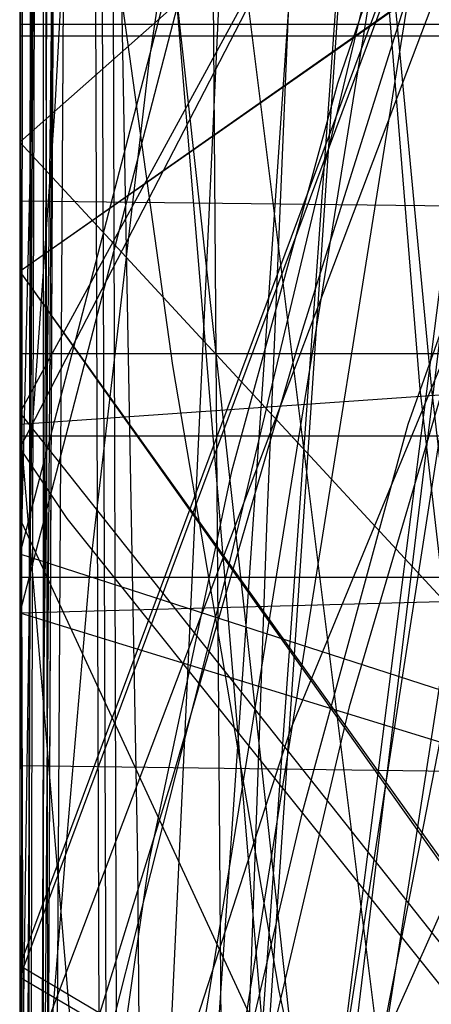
# Model space of a CAD drawing. Header units: millimetres. Extents: x 0 to 1231, y -1 to 564.
# Tile 103 of 163: x 0 to 3.5, y 55.17 to 63.54. Entities that reach past the tile are written whole.
import ezdxf

# ---------------------------------------------------------------- set-up
doc = ezdxf.new("R2010")
doc.units = ezdxf.units.MM
doc.layers.add('1', color=7, linetype='Continuous')

# ---------------------------------------------------------------- blocks, each defined once
blk = doc.blocks.new('PART001')
at = {"layer": '1'}
blk.add_lwpolyline([(763.1, 0), (763.1, 64.3), (0, 64.3), (0, 0)], close=True, dxfattribs=at)
blk = doc.blocks.new('PART002')
at = {"layer": '1'}
blk.add_lwpolyline([(0.2, 0), (739, 0.9), (739.3, 63.4), (0, 63.5)], close=True, dxfattribs=at)
blk = doc.blocks.new('PART004')
at = {"layer": '1'}
blk.add_lwpolyline([(9, 65.7), (6.8, 62.3), (6.5, 61.7), (5.8, 60.5), (5.3, 59.6), (4.9, 58.8), (4.7, 58.5), (4.4, 57.8), (3.2, 55.1), (1.3, 47.8), (1, 46), (0.5, 42.9), (0.4, 41.6), (0.3, 40.4), (0.1, 38.5), (0, 36.6), (0, 28.5), (0.1, 27.3), (0.1, 26), (0.2, 25.2), (0.2, 24.8), (0.3, 23.5), (0.4, 21.6), (0.6, 19.8)], dxfattribs=at)
blk = doc.blocks.new('PART005')
at = {"layer": '1'}
blk.add_lwpolyline([(13.4, 42.7), (17.4, 41.2), (13.4, 39.7), (0, 21), (30, 0), (93.8, 22.2), (91.4, 36.6), (90.8, 39.7), (87.6, 41.2), (90.8, 42.7), (91.4, 45.8), (93.8, 60.2), (30, 82.4), (0, 61.4)], close=True, dxfattribs=at)
blk = doc.blocks.new('PART006')
at = {"layer": '1'}
blk.add_lwpolyline([(176.1, 0), (176.1, 81.9), (0, 81.9), (0, 0)], close=True, dxfattribs=at)
blk = doc.blocks.new('PART008')
at = {"layer": '1'}
blk.add_lwpolyline([(196.6, 0), (196.6, 68.8), (0, 68.8), (0, 0)], close=True, dxfattribs=at)
blk = doc.blocks.new('PART009')
at = {"layer": '1'}
blk.add_lwpolyline([(227.4, 120.5), (0, 79.7), (4.2, 29.3), (14.4, 29.1), (15.5, 1.9), (43.5, 0.1), (45.1, 2.9), (46.5, 0), (72.7, 0), (104.4, 0.3), (136.2, 0.9), (138.5, 1), (149.9, 1.5), (163.2, 2.2)], dxfattribs=at)
blk = doc.blocks.new('PART010')
at = {"layer": '1'}
blk.add_lwpolyline([(173.9, 0.1), (174, 68.6), (0.4, 68.9), (0, 0)], close=True, dxfattribs=at)
blk = doc.blocks.new('PART014')
at = {"layer": '1'}
blk.add_lwpolyline([(559.3, 242.7), (491.5, 239.2), (439.2, 237.3), (382.5, 235.5), (327.8, 234.5), (271.3, 233.1), (184.5, 231.5), (126.5, 230.8), (125.1, 227.9), (123.6, 230.8), (0, 231), (0, 41.8), (123.5, 41.8), (125, 44.8), (126.5, 41.8), (162.8, 41.2), (240.9, 38.1), (307.4, 35.7), (376.2, 33.2), (463.1, 29.8), (535.6, 26.7), (606, 23.4)], dxfattribs=at)
blk = doc.blocks.new('PART017')
at = {"layer": '1'}
blk.add_lwpolyline([(737.9, 0), (737.9, 64.3), (0, 64.3), (0, 0)], close=True, dxfattribs=at)
blk = doc.blocks.new('PART019')
at = {"layer": '1'}
blk.add_lwpolyline([(609.6, 303.1), (526.4, 300), (447.8, 296.7), (366.9, 293.5), (242.2, 287.9), (192.2, 285.3), (143.7, 283.1), (142.2, 280.1), (140.7, 283), (106.6, 282.5), (71.1, 282.2), (0, 282.1), (0, 57.2), (71.1, 56.3), (140.6, 55.2), (142.1, 58.2), (143.5, 55.2), (194, 53.5), (257, 52.2), (317, 49.3), (377, 46.2), (503.2, 40.8), (557, 38.2)], dxfattribs=at)
blk = doc.blocks.new('PART021')
at = {"layer": '1'}
blk.add_lwpolyline([(0, 81.9), (0, 0), (176.1, 0), (176.1, 81.9)], close=True, dxfattribs=at)
blk = doc.blocks.new('PART024')
at = {"layer": '1'}
blk.add_lwpolyline([(363.2, 251.4), (295.9, 248), (262.2, 246.5), (228.5, 245.4), (203.7, 245.3), (202.2, 242.3), (200.7, 245.3), (0.1, 245.4), (0, 52.3), (101.1, 52.1), (151.7, 51.8), (200.8, 51.2), (202.4, 54.1), (202.4, 54), (202.6, 52.6), (202.7, 52.1), (203, 51.5), (203.4, 51.2), (203.6, 51.1), (203.9, 51.1), (216.8, 50.3), (300.7, 45.8), (384.6, 41.6)], dxfattribs=at)
blk = doc.blocks.new('PART027')
at = {"layer": '1'}
blk.add_lwpolyline([(59.2, 106.3), (35.3, 129.4), (26.5, 129.4), (0, 105.8), (0, 1), (14.9, 0.5), (28.1, 0.1), (29.6, 3), (31, 0), (43.5, 0.2), (59.2, 0.2)], close=True, dxfattribs=at)
blk = doc.blocks.new('PART030')
at = {"layer": '1'}
blk.add_lwpolyline([(0.2, 0), (707, 0.8), (707.3, 63.4), (0, 63.4)], close=True, dxfattribs=at)
blk = doc.blocks.new('PART032')
at = {"layer": '1'}
blk.add_lwpolyline([(627.5, 0), (627.5, 74.1), (0, 74.1), (0, 0)], close=True, dxfattribs=at)
blk = doc.blocks.new('PART033')
at = {"layer": '1'}
blk.add_lwpolyline([(68.6, 0), (68.6, 68.6), (0, 68.6), (0, 0)], close=True, dxfattribs=at)
blk = doc.blocks.new('PART035')
at = {"layer": '1'}
blk.add_lwpolyline([(58.8, 0), (58.8, 58.8), (0, 58.8), (0, 0)], close=True, dxfattribs=at)
blk = doc.blocks.new('PART036')
at = {"layer": '1'}
blk.add_lwpolyline([(91.2, 0), (91.2, 176.9), (4.9, 176.9), (0, 169.3), (0, 0)], close=True, dxfattribs=at)
blk = doc.blocks.new('PART037')
at = {"layer": '1'}
blk.add_lwpolyline([(15.2, 94.6), (0, 54.4), (15.6, 45.2), (31.5, 36.4), (37.9, 33.4), (39.2, 32.9), (39.6, 32.7), (40.5, 32.3), (42.5, 31.5), (46.5, 30.1), (48.6, 29.4), (50.6, 28.8), (52.7, 28.3), (54.7, 27.7), (56.8, 27.2), (57.8, 27), (58.9, 26.7), (60.3, 26.5), (63.1, 25.9), (64.5, 25.7), (65.9, 25.4)], dxfattribs=at)
blk = doc.blocks.new('PART039')
at = {"layer": '1'}
blk.add_lwpolyline([(609.6, 312.6), (526.4, 309.3), (447.8, 305.8), (366.9, 302.2), (242.2, 296.3), (192.2, 293.4), (143.7, 291.1), (142.3, 288.1), (140.7, 291.1), (106.7, 290.5), (71.1, 290.2), (0, 290.1), (0, 62), (71.1, 61.2), (140.6, 60), (142.2, 62.9), (143.6, 59.9), (194.1, 58.1), (257.1, 56.5), (317.1, 53.5), (377, 50.2), (503.3, 44.4), (557, 41.6)], dxfattribs=at)
blk = doc.blocks.new('PART041')
at = {"layer": '1'}
blk.add_lwpolyline([(16.5, 90.5), (0, 60.2), (4.2, 54.9), (5.9, 52.7), (9.5, 48.3), (11.3, 46.2), (13.1, 44.2), (13.2, 44.1), (15.1, 42), (18.3, 38.8), (20.9, 36.6), (21.7, 36), (22.2, 35.6), (23.5, 34.6), (26.3, 32.6), (27, 32.2), (28.6, 31.1), (31, 29.6)], dxfattribs=at)
blk = doc.blocks.new('PART043')
at = {"layer": '1'}
blk.add_lwpolyline([(218.1, 0.2), (218.3, 68.6), (0.4, 69), (0, 0)], close=True, dxfattribs=at)
blk = doc.blocks.new('PART046')
at = {"layer": '1'}
blk.add_lwpolyline([(0, 25.8), (25.9, 0), (33.9, 0), (59.2, 24.6), (59.2, 152.2), (45.6, 154.3), (32.8, 155.9), (30.9, 153.2), (29.8, 156.3), (15.9, 157.6), (0, 158.7)], close=True, dxfattribs=at)
blk = doc.blocks.new('PART049')
at = {"layer": '1'}
blk.add_lwpolyline([(218.2, 0.1), (218.3, 68.6), (0.4, 69), (0, 0)], close=True, dxfattribs=at)
blk = doc.blocks.new('PART050')
at = {"layer": '1'}
blk.add_lwpolyline([(0.3, 80.6), (3.2, 79), (0.2, 77.6), (0.2, 16.3), (3.2, 14.8), (0.2, 13.3), (0, 0), (88.9, 0.4), (90.4, 3.4), (91.8, 0.4), (178.2, 0.8), (178.6, 14.5), (175.7, 16), (178.7, 17.5), (178.7, 78.6), (175.7, 80.1), (178.7, 81.5), (179.1, 94.3), (92, 94.2), (90.5, 91.2), (89, 94.1), (0.7, 93.8)], close=True, dxfattribs=at)
blk = doc.blocks.new('PART052')
at = {"layer": '1'}
blk.add_lwpolyline([(182.1, 74.5), (173.4, 80.6), (0, 80.6), (0, 0), (182.6, 0)], close=True, dxfattribs=at)
blk = doc.blocks.new('PART054')
at = {"layer": '1'}
blk.add_lwpolyline([(238.5, 218.8), (225.8, 219.7), (224.7, 219.7), (211, 220.7), (169.6, 223.4), (158.6, 224.2), (127.6, 225.7), (96.6, 226.8), (40.8, 227.6), (39.3, 224.6), (37.8, 227.6), (0, 227.9), (1.5, 68.5), (4.4, 67.2), (1.7, 65.6), (9.9, 0), (48.3, 1), (49.4, 3.9), (51.2, 1.3), (256.7, 48.6)], dxfattribs=at)
blk = doc.blocks.new('PART056')
at = {"layer": '1'}
blk.add_lwpolyline([(201.1, 48.4), (201.4, 52.4), (201.4, 52.6), (201.6, 56.3), (201.7, 60.2), (201.9, 68.1), (202, 71.2), (28.4, 87.6), (0, 62.5), (15.9, 45.3), (20.2, 43.8), (15.9, 42.3), (0, 25.2), (28.4, 0), (202, 16.5), (201.4, 35.1), (200.9, 42.3), (197.8, 43.8), (200.9, 45.3)], close=True, dxfattribs=at)
blk = doc.blocks.new('PART057')
at = {"layer": '1'}
blk.add_lwpolyline([(173.9, 0.1), (174.1, 68.6), (0.4, 68.9), (0, 0)], close=True, dxfattribs=at)
blk = doc.blocks.new('PART060')
at = {"layer": '1'}
blk.add_lwpolyline([(59.4, 67.3), (29.5, 95.7), (0.3, 67.4), (0, 0), (14.2, 0.5), (27.9, 1.2), (29.2, 4.2), (30.9, 1.3), (44.3, 2.5), (59.4, 4.2)], close=True, dxfattribs=at)
blk = doc.blocks.new('PART061')
at = {"layer": '1'}
blk.add_lwpolyline([(59.4, 67.3), (29.5, 95.7), (0.3, 67.3), (0, 0), (14.2, 0.4), (28, 1.2), (29.2, 4.2), (30.9, 1.3), (44.3, 2.4), (59.4, 4.2)], close=True, dxfattribs=at)
blk = doc.blocks.new('PART062')
at = {"layer": '1'}
blk.add_lwpolyline([(59.2, 106.2), (35.3, 129.4), (26.5, 129.4), (0, 105.8), (0, 1), (14.9, 0.5), (28.1, 0), (29.6, 3), (31, 0), (43.5, 0.2), (59.2, 0.2)], close=True, dxfattribs=at)
blk = doc.blocks.new('PART063')
at = {"layer": '1'}
blk.add_lwpolyline([(226.8, 122.6), (0, 75.8), (5.1, 29.6), (15.3, 29.7), (17.2, 0.9), (44.8, 0.1), (46.3, 3), (47.7, 0.1), (62, 0), (86.7, 0.1), (111.3, 0.5), (120.8, 0.9), (134.1, 1.6), (135.4, 1.7), (137.9, 1.8), (141.6, 2.1), (145.4, 2.3), (153, 2.9), (156.8, 3.3)], dxfattribs=at)
blk = doc.blocks.new('PART064')
at = {"layer": '1'}
blk.add_lwpolyline([(0.3, 80.6), (3.2, 79), (0.2, 77.6), (0.3, 16.2), (3.2, 14.7), (0.2, 13.3), (0, 0), (88.9, 0.4), (90.3, 3.4), (91.8, 0.4), (178.2, 0.8), (178.6, 14.5), (175.7, 16), (178.6, 17.5), (178.6, 78.6), (175.7, 80.1), (178.7, 81.5), (179.1, 94.3), (92, 94.2), (90.5, 91.2), (89, 94.1), (0.7, 93.8)], close=True, dxfattribs=at)
blk = doc.blocks.new('PART066')
at = {"layer": '1'}
blk.add_lwpolyline([(14.6, 94.7), (0, 55.5), (15.5, 46.3), (23.2, 41.9), (26.8, 40), (28.2, 39.2), (29.7, 38.5), (31.1, 37.8)], dxfattribs=at)
blk = doc.blocks.new('PART067')
at = {"layer": '1'}
blk.add_lwpolyline([(0.5, 290.7), (0.4, 247.4), (3.4, 245.9), (0.4, 244.4), (0, 12), (37.9, 12.2), (39.3, 15.2), (40.8, 12.2), (343.9, 11.8), (345.4, 14.7), (346.9, 11.7), (409.4, 10.5)], dxfattribs=at)
blk = doc.blocks.new('PART069')
at = {"layer": '1'}
blk.add_lwpolyline([(58.8, 0), (58.8, 58.8), (0, 58.8), (0, 0)], close=True, dxfattribs=at)
blk = doc.blocks.new('PART070')
at = {"layer": '1'}
blk.add_lwpolyline([(358.5, 219.1), (344.4, 219.7), (328.9, 221), (295.4, 224.5), (291.5, 254), (283, 254.7), (281.3, 251.9), (280, 254.9), (40.9, 273.7), (39.2, 270.9), (37.9, 273.7), (0, 273.1), (0.4, 234.3), (3.3, 232.9), (0.4, 231.4), (2, 16), (39.9, 15.9), (41.3, 18.8), (42.8, 15.9), (359.2, 15.8)], dxfattribs=at)
blk = doc.blocks.new('PART071')
at = {"layer": '1'}
blk.add_lwpolyline([(201.1, 48.4), (201.4, 52.4), (201.4, 52.6), (201.6, 56.3), (201.7, 60.2), (201.9, 68.1), (201.9, 71.2), (28.4, 87.6), (0, 62.5), (15.9, 45.3), (20.2, 43.8), (15.9, 42.4), (0, 25.2), (28.4, 0), (201.9, 16.4), (201.4, 35.1), (200.9, 42.4), (197.8, 43.8), (200.9, 45.3)], close=True, dxfattribs=at)
blk = doc.blocks.new('PART077')
at = {"layer": '1'}
blk.add_lwpolyline([(29.9, 0), (93.8, 22.2), (91.3, 36.6), (90.8, 39.7), (87.6, 41.2), (90.8, 42.7), (91.3, 45.8), (93.8, 60.2), (29.9, 82.4), (0, 61.4), (13.3, 42.7), (17.3, 41.2), (13.3, 39.7), (0, 21)], close=True, dxfattribs=at)
blk = doc.blocks.new('PART080')
at = {"layer": '1'}
blk.add_lwpolyline([(235.4, 76.6), (0, 60.1), (2.6, 29.2), (12.7, 29.1), (13.8, 2), (41.9, 0.1), (43.4, 3), (44.8, 0), (71, 0.1), (102.8, 0.3), (134.5, 0.9), (141.8, 1.3), (153.9, 1.8), (158.7, 2.1)], dxfattribs=at)
blk = doc.blocks.new('PART081')
at = {"layer": '1'}
blk.add_lwpolyline([(196.5, 0), (196.5, 68.6), (0, 68.6), (0, 0)], close=True, dxfattribs=at)
blk = doc.blocks.new('PART082')
at = {"layer": '1'}
blk.add_lwpolyline([(0.1, 262.5), (0, 218.1), (2.9, 216.6), (0, 215.1), (0, 15.7), (37.8, 15.5), (39.3, 18.5), (40.8, 15.5), (342.5, 15.4), (344, 18.4), (345.4, 15.3), (357.7, 14.9)], dxfattribs=at)
blk = doc.blocks.new('PART083')
at = {"layer": '1'}
blk.add_lwpolyline([(0, 274.8), (0, 235.9), (2.9, 234.4), (0, 232.9), (0, 35.5), (2.9, 34.1), (0, 32.6), (0, 14.5), (37.9, 14.5), (39.3, 17.4), (40.8, 14.5), (342.8, 14.4), (344.4, 17.3), (345.8, 14.3), (378.6, 12.3)], dxfattribs=at)
blk = doc.blocks.new('PART084')
at = {"layer": '1'}
blk.add_lwpolyline([(0.5, 278.1), (0.4, 234.7), (3.4, 233.2), (0.4, 231.8), (0, 11.9), (37.9, 12.1), (39.3, 15), (40.8, 12.1), (343.9, 11.6), (345.4, 14.6), (346.9, 11.6), (409.4, 10.3)], dxfattribs=at)
blk = doc.blocks.new('PART088')
at = {"layer": '1'}
blk.add_lwpolyline([(26.6, 170.7), (24.9, 162.8), (23.1, 154.8), (21.4, 146.9), (19.7, 138.9), (19.5, 138), (18.1, 130.9), (15.6, 118.9), (13.2, 107), (10.9, 95), (9.6, 88.5), (7, 75), (3.1, 55), (0, 39), (41.3, 28), (43.5, 30.5), (44.2, 27.3), (84.3, 17.8), (161.4, 0), (173.8, 37.4), (222.2, 28.2), (259.5, 22.2)], dxfattribs=at)
blk = doc.blocks.new('PART089')
at = {"layer": '1'}
blk.add_lwpolyline([(14.6, 94.6), (0, 55.4), (15.5, 46.3), (31.2, 37.6)], dxfattribs=at)
blk = doc.blocks.new('PART090')
at = {"layer": '1'}
blk.add_lwpolyline([(211.2, 83.4), (0.3, 67.4), (0, 22.2), (9.8, 21.2), (9.7, 1.6), (29.9, 0.4), (31.5, 3.2), (32.8, 0.2), (42.6, 0), (54.6, 0.2), (83.8, 0.3), (110.1, 1.1), (136.8, 3.5), (146, 4.6), (155.2, 5.8), (164.4, 6.9)], dxfattribs=at)
blk = doc.blocks.new('PART092')
at = {"layer": '1'}
blk.add_lwpolyline([(32.6, 244.5), (7.8, 87.6), (10.5, 85.7), (7.4, 84.7), (0, 37), (46.6, 27.3), (48.6, 29.8), (49.4, 26.7), (165.9, 3), (167.9, 5.6), (168.8, 2.4), (178.2, 0.5), (190.8, 38), (242.9, 28.6)], dxfattribs=at)
blk = doc.blocks.new('PART094')
at = {"layer": '1'}
blk.add_lwpolyline([(196.6, 0), (196.6, 68.6), (0, 68.6), (0, 0)], close=True, dxfattribs=at)
blk = doc.blocks.new('PART095')
at = {"layer": '1'}
blk.add_lwpolyline([(34.3, 258.3), (0, 43), (42.6, 34.6), (44.6, 37.2), (45.6, 34.1), (156.1, 12.3), (158.1, 15), (158.9, 11.8), (166, 10.4), (176.8, 43), (220.2, 34.3), (262.3, 26.2), (264.3, 28.8), (265.2, 25.7), (299.9, 19.9), (331.3, 15.5), (362.8, 11.7)], dxfattribs=at)
blk = doc.blocks.new('PART096')
at = {"layer": '1'}
blk.add_lwpolyline([(68.6, 0), (68.6, 68.6), (0, 68.6), (0, 0)], close=True, dxfattribs=at)
blk = doc.blocks.new('PART103')
at = {"layer": '1'}
blk.add_lwpolyline([(0, 25.8), (25.9, 0), (33.9, 0), (59.2, 24.5), (59.2, 152.1), (45.6, 154.2), (32.7, 155.9), (30.9, 153.2), (29.8, 156.2), (15.9, 157.5), (0, 158.7)], close=True, dxfattribs=at)
blk = doc.blocks.new('PART108')
at = {"layer": '1'}
blk.add_lwpolyline([(15.5, 89.9), (0, 59.9), (0.4, 59.3), (4, 54.8), (5.1, 53.4), (7.5, 50.5), (8.5, 49.3), (9.9, 47.6), (12.3, 44.8), (14.8, 42), (15.9, 40.9), (16.9, 39.8), (17.3, 39.4), (18, 38.8), (19.1, 37.8), (20.3, 36.8), (20.9, 36.2), (21.4, 35.9), (22.7, 35), (24.5, 33.7), (26.4, 32.5), (27.1, 32.1), (29.6, 30.5), (30.9, 29.7)], dxfattribs=at)
blk = doc.blocks.new('PART110')
at = {"layer": '1'}
blk.add_lwpolyline([(216.9, 72), (3.1, 75.5), (0, 30.5), (9.7, 29.5), (8.4, 10), (25.5, 7.6), (32.2, 6.9), (33.9, 9.7), (35.2, 6.7), (57.7, 4.6), (98.9, 1.9), (118.4, 0.8), (121.5, 0.7), (129.3, 0.3), (135.6, 0.1), (138.7, 0.1), (143.4, 0), (152.8, 0), (159.3, 0.2)], dxfattribs=at)
blk = doc.blocks.new('PART113')
at = {"layer": '1'}
blk.add_lwpolyline([(176.1, 0), (176.1, 81.9), (0, 81.9), (0, 0)], close=True, dxfattribs=at)
blk = doc.blocks.new('PART116')
at = {"layer": '1'}
blk.add_lwpolyline([(91.2, 0), (91.2, 176.9), (4.9, 176.9), (0, 169.3), (0, 0)], close=True, dxfattribs=at)
blk = doc.blocks.new('PART117')
at = {"layer": '1'}
blk.add_lwpolyline([(112.9, 0), (112.9, 505.6), (15.4, 505.6), (0, 489.2), (0, 0)], close=True, dxfattribs=at)
blk = doc.blocks.new('PART118')
at = {"layer": '1'}
blk.add_lwpolyline([(112.9, 0), (112.9, 505.6), (15.4, 505.6), (0, 489.1), (0, 0)], close=True, dxfattribs=at)
blk = doc.blocks.new('PART119')
at = {"layer": '1'}
blk.add_lwpolyline([(91.3, 176.9), (4.9, 176.9), (0, 169.3), (0, 0), (91.3, 0)], close=True, dxfattribs=at)
blk = doc.blocks.new('PART122')
at = {"layer": '1'}
blk.add_lwpolyline([(78.2, 0.2), (77.9, 179.2), (0, 179.3), (0, 0)], close=True, dxfattribs=at)
blk = doc.blocks.new('PART124')
at = {"layer": '1'}
blk.add_lwpolyline([(52.1, 0), (152, 0.7), (181.2, 179.9), (185.2, 204.1), (185.2, 249.4), (93.2, 249.6), (41, 249.6), (31.1, 238.1), (0, 45.3), (0, 0)], close=True, dxfattribs=at)
blk = doc.blocks.new('PART126')
at = {"layer": '1'}
blk.add_lwpolyline([(78.2, 0.2), (77.9, 179.2), (0, 179.3), (0, 0)], close=True, dxfattribs=at)
blk = doc.blocks.new('PART132')
at = {"layer": '1'}
blk.add_lwpolyline([(0.2, 241.8), (0, 41.3), (0, 3.1), (41.2, 0), (44.8, 0.3), (48.1, 0.6), (51.2, 0.9), (54, 1.1), (56.7, 1.3), (59.1, 1.5), (61.4, 1.7), (63.5, 1.9), (67.5, 2.2), (71.2, 2.6), (78.4, 3.2), (82.9, 3.7), (87.6, 4.1), (92.7, 4.6), (98, 5.1), (103.5, 5.7)], dxfattribs=at)
blk = doc.blocks.new('PART139')
at = {"layer": '1'}
blk.add_lwpolyline([(0.7, 64.9), (1.3, 60.6), (2.2, 55.3), (2.9, 52), (3.7, 49), (5, 45.1), (5.3, 44.3), (5.9, 42.5), (6.2, 41.7), (6.5, 40.8), (7.1, 39.2), (8.6, 35.8), (10.4, 32.5), (12.9, 28.5), (16.7, 23.5), (18.8, 21.2), (21.1, 18.9), (23.7, 16.5), (26.5, 14.4), (28.9, 12.7), (31.3, 11.2)], dxfattribs=at)
blk = doc.blocks.new('PART143')
at = {"layer": '1'}
blk.add_lwpolyline([(0.1, 66.6), (0.1, 62.8), (0, 58.6), (0, 49.4), (0.2, 44.7), (0.6, 39.9), (1.4, 35.3), (2, 32.7), (2.7, 30.1), (3.4, 28), (4.2, 25.9), (5.3, 23.7), (6.6, 21.6), (8.4, 19.1), (10.6, 16.9), (12.2, 15.7), (13.9, 14.6), (17.1, 13), (20.5, 11.7), (24.4, 10.6), (28.4, 9.8), (32.8, 9.3)], dxfattribs=at)
blk = doc.blocks.new('PART146')
at = {"layer": '1'}
blk.add_lwpolyline([(105, 0), (105, 105), (0, 105), (0, 0)], close=True, dxfattribs=at)
blk = doc.blocks.new('PART148')
at = {"layer": '1'}
blk.add_lwpolyline([(70, 0), (70, 200), (0, 200), (0, 0)], close=True, dxfattribs=at)
blk = doc.blocks.new('PART149')
at = {"layer": '1'}
blk.add_lwpolyline([(70, 200), (0, 200), (0, 0), (70, 0)], close=True, dxfattribs=at)
blk = doc.blocks.new('PART150')
at = {"layer": '1'}
blk.add_lwpolyline([(2.8, 67.8), (3.4, 60.4), (4.4, 51.7), (5.7, 43.1), (6.7, 37.6), (7.4, 34.9), (8.2, 32.3), (9.4, 29), (10.8, 25.7), (11.2, 24.7), (12.4, 22.2), (13.9, 19.9), (15.8, 17.3), (17.9, 14.7), (21.9, 10.8), (25.9, 7.7), (30.2, 5.2)], dxfattribs=at)
blk = doc.blocks.new('PART151')
at = {"layer": '1'}
blk.add_lwpolyline([(2.8, 67.8), (3.5, 60.4), (4.5, 51.7), (5.8, 43.1), (6.8, 37.6), (7.4, 35), (8.2, 32.3), (10.8, 25.7), (11.2, 24.7), (12.5, 22.2), (14, 19.9), (15.9, 17.3), (18, 14.7), (21.9, 10.8), (25.9, 7.7), (30.3, 5.2)], dxfattribs=at)
blk = doc.blocks.new('PART152')
at = {"layer": '1'}
blk.add_lwpolyline([(0, 306), (0, 58.5), (3.8, 58.6), (14.3, 58.6), (20.7, 58.7), (26.7, 58.7), (32.5, 58.8), (89.8, 58.8), (100.5, 58.7), (111.3, 58.7), (132.9, 58.6), (187.7, 58.6), (241.5, 58.2), (269.7, 57.7), (298, 57), (354.8, 55.4)], dxfattribs=at)
blk = doc.blocks.new('PART155')
at = {"layer": '1'}
blk.add_lwpolyline([(201.2, 0), (201.2, 68), (0, 68), (0, 0)], close=True, dxfattribs=at)
blk = doc.blocks.new('PART158')
at = {"layer": '1'}
blk.add_lwpolyline([(132.3, 0), (132.3, 60.7), (0, 60.7), (0, 0)], close=True, dxfattribs=at)
blk = doc.blocks.new('PART160')
at = {"layer": '1'}
blk.add_lwpolyline([(0.9, 294.2), (0.1, 56.7), (0, 0), (81, 0), (290.1, 0), (297.4, 41.7), (323.1, 41.7), (336.7, 41.6), (359.5, 41.6)], dxfattribs=at)
blk = doc.blocks.new('PART162')
at = {"layer": '1'}
blk.add_lwpolyline([(195, 0), (195, 90), (0, 90), (0, 0)], close=True, dxfattribs=at)
blk = doc.blocks.new('PART165')
at = {"layer": '1'}
blk.add_lwpolyline([(0, 0), (697.5, 0), (697.5, 65), (0, 65)], close=True, dxfattribs=at)
blk = doc.blocks.new('PART167')
at = {"layer": '1'}
blk.add_lwpolyline([(5, 64.5), (3.8, 61.1), (2.8, 57.7), (2, 54.3), (1.3, 50.8), (0.8, 47.3), (0.2, 41.5), (0, 35.7), (0.2, 29.9), (0.7, 24.2), (1.7, 17.2), (3.2, 10.5), (4.6, 5.3), (5.4, 2.7), (6.2, 0), (17.2, 3.1), (28.3, 6.2), (50.8, 12.6), (52, 13), (73.6, 19.1)], dxfattribs=at)
blk = doc.blocks.new('PART168')
at = {"layer": '1'}
blk.add_lwpolyline([(8.4, 97.8), (4.4, 95.6), (2.3, 94.5), (1.2, 94), (0, 93.4), (0, 43.4), (11.4, 31.5), (255.5, 0)], dxfattribs=at)
blk = doc.blocks.new('PART170')
at = {"layer": '1'}
blk.add_lwpolyline([(13, 109), (6.5, 83.8), (3.2, 71.3), (0, 59), (6.5, 56.9), (9.5, 56), (12.3, 55.1), (15, 54.2), (17.4, 53.5), (22.1, 52), (26.3, 50.7), (30.3, 49.5), (34.2, 48.3), (38.2, 47.1), (44.9, 45.2), (52.1, 43.2), (59.5, 41.1), (67.3, 39), (75.4, 36.9), (76.8, 36.5), (83.6, 34.7), (100.3, 30.4)], dxfattribs=at)
blk = doc.blocks.new('PART172')
at = {"layer": '1'}
blk.add_lwpolyline([(2.6, 71.1), (2.1, 59.3), (1.7, 48), (1.3, 36.8), (1.1, 31.4), (1, 26.1), (0.8, 21.1), (0.7, 16.3), (0.5, 13), (0.4, 9.4), (0.3, 7.5), (0.2, 5.3), (0.1, 3), (0, 0.4), (3.1, 0.3), (8.8, 0.3), (11.4, 0.2), (16.3, 0.2), (20.9, 0.1), (29.2, 0.1), (33.3, 0), (133, 0)], dxfattribs=at)
blk = doc.blocks.new('PART173')
at = {"layer": '1'}
blk.add_lwpolyline([(80.1, 0), (80.1, 182), (0, 182), (0, 0)], close=True, dxfattribs=at)
blk = doc.blocks.new('PART174')
at = {"layer": '1'}
blk.add_lwpolyline([(162, 0), (162, 207.1), (0, 207.1), (0, 0)], close=True, dxfattribs=at)
blk = doc.blocks.new('PART176')
at = {"layer": '1'}
blk.add_lwpolyline([(24.9, 229), (0, 33.2), (29.2, 29.5), (39.1, 28.3), (58.5, 25.9), (87.1, 22.6), (115.7, 19.4), (165.2, 14.1), (213.7, 9), (232.7, 7), (251.8, 5.2)], dxfattribs=at)
blk = doc.blocks.new('PART177')
at = {"layer": '1'}
blk.add_lwpolyline([(70, 0), (70, 140), (0, 140), (0, 0)], close=True, dxfattribs=at)
blk = doc.blocks.new('PART179')
at = {"layer": '1'}
blk.add_lwpolyline([(0.2, 268.9), (0.9, 27.8), (5.4, 27.9), (9.7, 28), (18.1, 28), (26.2, 28.1), (34.3, 28.1), (45, 28.2), (67, 28.4), (78, 28.7), (93.7, 29.4), (109.4, 30.3), (125, 31.5), (140.6, 32.6), (164.6, 34.4), (188.7, 36.3), (242.1, 40.7), (283.6, 43.5), (313.9, 45.9), (323.9, 46.5), (338, 47), (352.1, 47.2), (375.1, 47.4)], dxfattribs=at)
blk = doc.blocks.new('PART182')
at = {"layer": '1'}
blk.add_lwpolyline([(0, 0), (570, 0), (570, 65), (0, 65)], close=True, dxfattribs=at)
blk = doc.blocks.new('PART183')
at = {"layer": '1'}
blk.add_lwpolyline([(0, 109.3), (0, 59.3), (5.1, 48.3), (256.1, 0)], dxfattribs=at)
blk = doc.blocks.new('PART184')
at = {"layer": '1'}
blk.add_lwpolyline([(133, 0), (133, 60), (0, 60), (0, 0)], close=True, dxfattribs=at)
blk = doc.blocks.new('PART186')
at = {"layer": '1'}
blk.add_lwpolyline([(0, 254.7), (0, 49.7), (2, 49.9), (4.1, 50), (8.7, 50.3), (13.7, 50.6), (19, 50.8), (30, 51.4), (35.6, 51.6), (40.9, 51.7), (49.4, 51.9), (57.5, 51.8), (65.7, 51.6), (82, 51.1), (102.7, 50.5), (123.2, 50.1), (164.6, 49), (247.5, 46.8), (330.5, 44.6), (380.4, 43.4)], dxfattribs=at)
blk = doc.blocks.new('PART187')
at = {"layer": '1'}
blk.add_lwpolyline([(0.7, 98), (0.5, 84.6), (0.2, 57.5), (0.1, 29.1), (0, 15), (0, 1), (4.7, 0.8), (9.5, 0.6), (19.5, 0.3), (29.8, 0), (40, 0), (54.3, 0.3), (68.4, 0.9), (91.1, 1.8), (99.5, 2.1), (116.9, 2.8), (143.3, 4.1), (160.7, 5.2)], dxfattribs=at)
blk = doc.blocks.new('PART190')
at = {"layer": '1'}
blk.add_lwpolyline([(0.1, 276.5), (0, 220), (0, 29.5), (10.2, 28.8), (20.3, 28.2), (30.1, 27.8), (40, 27.6), (51.4, 27.8), (63, 28.3), (74.6, 28.9), (86.2, 29.7), (132.6, 32.3), (174.8, 34.9), (216.9, 37.7), (254.3, 40.2), (273, 41.5), (273.9, 41.5), (288.1, 42.4), (303.2, 43.2), (317.5, 43.6), (331.8, 43.9), (342.3, 44), (352.8, 43.9), (366.2, 43.4)], dxfattribs=at)
blk = doc.blocks.new('PART196')
at = {"layer": '1'}
blk.add_lwpolyline([(5.4, 64), (3.7, 60.9), (2.3, 57.5), (1.2, 54.1), (0.5, 50.6), (0.2, 48.2), (0, 45.8), (0, 41), (0.2, 35.6), (0.2, 34.9), (0.6, 30.2), (1.6, 23.3), (3, 16.3), (4.8, 8), (5.7, 3.9), (6.6, 0), (9.1, 0.6), (11.7, 1.2), (17.4, 2.5), (23.4, 4), (29.8, 5.5)], dxfattribs=at)
blk = doc.blocks.new('PART198')
at = {"layer": '1'}
blk.add_lwpolyline([(1.7, 67.2), (1.1, 63.2), (0.6, 58.9), (0.4, 56.6), (0.2, 54.1), (0, 51.5), (0, 46), (0.1, 43.1), (0.4, 40.1), (0.9, 36.8), (1.5, 34.2), (2.3, 31.6), (3.2, 29), (4.3, 26.3), (5.6, 23.7), (7, 21.2), (8.7, 18.7), (10.5, 16.4), (13.7, 13.2), (17.3, 10.4), (21, 7.9), (24.7, 5.9), (27.3, 4.7), (29.8, 3.7)], dxfattribs=at)
blk = doc.blocks.new('PART199')
at = {"layer": '1'}
blk.add_lwpolyline([(30.5, 167.5), (27.9, 156.4), (25.3, 145.6), (22.7, 135), (20.2, 124.8), (17.7, 115), (15.3, 105.8), (14.2, 101.5), (13, 97.3), (10.6, 88.5), (9.3, 84), (7.9, 79.1), (7.1, 76.5), (6.3, 73.8), (5.4, 70.9), (4.5, 67.8), (3.5, 64.4), (2.4, 60.9), (1.3, 57.1), (0, 52.9), (38.9, 43.4), (154.8, 14.9), (166.7, 53.3)], dxfattribs=at)
blk = doc.blocks.new('PART200')
at = {"layer": '1'}
blk.add_lwpolyline([(80.2, 0), (80.2, 182), (0, 182), (0, 0)], close=True, dxfattribs=at)
blk = doc.blocks.new('PART202')
at = {"layer": '1'}
blk.add_lwpolyline([(10.5, 172.1), (0, 26.4), (3.1, 26), (6.4, 25.7), (9.9, 25.3), (13.5, 25), (21.2, 24.2), (29.3, 23.3), (37.7, 22.4), (45.3, 21.6), (46.2, 21.6), (54.6, 20.7), (62.8, 19.9), (70.6, 19.1), (78.3, 18.4), (94.1, 17), (110, 15.6), (125.9, 14.3), (157.9, 11.5), (183, 9.4), (208, 7.4), (220.6, 6.4), (240.5, 5)], dxfattribs=at)
blk = doc.blocks.new('PART204')
at = {"layer": '1'}
blk.add_lwpolyline([(0, 180.6), (0, 136.1), (0.1, 121), (0.4, 93.9), (0.6, 80.5), (0.8, 67.2), (1, 56.4), (1.1, 45.5), (1.3, 34.4), (1.4, 22.9), (4.5, 22.9), (7.9, 22.8), (11.6, 22.8), (15.4, 22.7), (23.3, 22.7), (31.2, 22.8), (41.7, 23), (67.7, 24), (102.3, 25.4), (120.7, 26.1), (139, 26.9), (179.9, 29)], dxfattribs=at)
blk = doc.blocks.new('PART205')
at = {"layer": '1'}
blk.add_lwpolyline([(0.1, 295.9), (0.1, 181.7), (0, 168.9), (0, 44.5), (4.2, 44.2), (8.2, 43.9), (12, 43.7), (15.7, 43.5), (22.9, 43.2), (30, 43.1), (41.2, 43.2), (52.8, 43.7), (76.4, 45.1), (99.7, 46.5), (122.8, 47.7), (165, 50.4), (207.1, 53.1), (244.6, 55.6)], dxfattribs=at)
blk = doc.blocks.new('PART208')
at = {"layer": '1'}
blk.add_lwpolyline([(0, 0), (675, 0), (675, 65), (0, 65)], close=True, dxfattribs=at)
blk = doc.blocks.new('PART213')
at = {"layer": '1'}
blk.add_lwpolyline([(0, 104.6), (0, 54.6), (10.9, 42.1), (264, 0)], dxfattribs=at)
blk = doc.blocks.new('PART214')
at = {"layer": '1'}
blk.add_lwpolyline([(49.3, 248.3), (0, 58.5), (3.9, 57.3), (8.2, 55.9), (12.9, 54.5), (17.9, 52.9), (23, 51.3), (28.2, 49.7), (33.4, 48.2), (38.5, 46.6), (48.1, 43.8), (62.3, 40.1), (76.6, 36.6), (99.4, 30.9), (122, 25.1), (141.6, 20), (151.5, 17.3), (161.7, 14.6)], dxfattribs=at)
blk = doc.blocks.new('PART216')
at = {"layer": '1'}
blk.add_lwpolyline([(3.8, 66.2), (2.7, 63), (1.8, 59.7), (1.1, 56.4), (0.6, 52.9), (0.2, 49.4), (0, 45.9), (0, 40.9), (0.1, 36), (0.5, 31.1), (0.8, 28.8), (1.1, 26.2), (1.7, 21.6), (2.5, 17.2), (3.4, 13.2), (4.3, 9.5), (4.9, 7.7), (5.5, 5.6), (5.9, 4.5), (6.3, 3.2), (7.4, 0), (40.8, 10.8), (81.3, 24)], dxfattribs=at)
blk = doc.blocks.new('PART219')
at = {"layer": '1'}
blk.add_lwpolyline([(0, 266.7), (0.7, 46.2), (0.8, 3.5), (40.8, 0), (47.5, 0.9), (54.5, 1.7), (61.8, 2.6), (69.3, 3.6), (77.1, 4.5), (79.7, 4.9), (85.1, 5.5), (93.3, 6.5), (101.6, 7.6), (118.6, 9.7), (135.8, 11.8), (152.9, 13.9), (169.8, 16)], dxfattribs=at)
blk = doc.blocks.new('PART223')
at = {"layer": '1'}
blk.add_lwpolyline([(80.2, 0), (80.2, 182.1), (0, 182.1), (0, 0)], close=True, dxfattribs=at)
blk = doc.blocks.new('PART225')
at = {"layer": '1'}
blk.add_lwpolyline([(247.6, 220.3), (232.5, 221.6), (205.8, 223.4), (191.3, 224.7), (176.8, 225.8), (159.3, 226.9), (141.9, 227.6), (108.7, 228.6), (91.8, 229.3), (83.3, 229.6), (74.6, 229.8), (61.6, 230.1), (48.6, 230.2), (24.1, 230.2), (0, 31.4), (27.9, 27.7), (39.1, 26.3), (55.8, 24.1), (83.2, 20.8), (110.5, 17.6), (157.8, 12.3), (204.1, 7.2), (222.3, 5.2), (240.6, 3.4)], dxfattribs=at)
blk = doc.blocks.new('PART226')
at = {"layer": '1'}
blk.add_lwpolyline([(6.4, 127.5), (3.8, 95), (3, 84.7), (2.3, 74.4), (1.7, 63.9), (1.2, 53.1), (1, 43), (0.9, 32.9), (0.8, 28), (0.7, 23.2), (0.7, 18.7), (0.6, 14.5), (0.5, 11.5), (0.3, 8.3), (0.3, 6.6), (0.2, 4.7), (0.1, 2.6), (0, 0.3), (4, 0.2), (11.6, 0.2), (15.1, 0.1), (22, 0.1), (28.8, 0), (74.8, 0)], dxfattribs=at)
blk = doc.blocks.new('PART229')
at = {"layer": '1'}
blk.add_lwpolyline([(1, 240), (0, 41.4), (8.9, 41.7), (18, 41.9), (27.2, 42.2), (36.6, 42.4), (55.5, 42.8), (74.4, 42.9), (89.6, 42.9), (104.8, 42.8), (134.9, 42.5), (169.6, 42.2), (186.9, 41.9), (204.2, 41.5), (232.4, 40.9), (260.6, 40.1)], dxfattribs=at)
blk = doc.blocks.new('PART230')
at = {"layer": '1'}
blk.add_lwpolyline([(5.5, 96.3), (4.9, 88.8), (4.2, 81.4), (3.5, 72.4), (2.7, 63.6), (2.1, 54.7), (1.5, 45.6), (0.9, 28.4), (0.8, 24.2), (0.7, 20.1), (0.5, 12.6), (0.4, 10), (0.3, 7.3), (0.3, 5.8), (0.2, 4.2), (0.1, 2.4), (0, 0.3), (5.8, 0.3), (11.1, 0.2), (15.9, 0.2), (20.5, 0.1), (24.8, 0.1), (33.3, 0), (72.9, 0)], dxfattribs=at)
blk = doc.blocks.new('PART233')
at = {"layer": '1'}
blk.add_lwpolyline([(5.8, 66.3), (4.4, 63.2), (3.3, 60.1), (2.4, 56.8), (1.6, 53.4), (1, 49.9), (0.5, 46.4), (0.1, 41.5), (0, 36.5), (0, 29.3), (0.2, 26.7), (0.5, 22), (1, 17.6), (1.6, 13.5), (2.2, 9.8), (2.6, 7.9), (3.4, 4.7), (3.8, 3.3), (4.1, 1.8), (4.6, 0), (22.3, 4.5), (40.3, 9), (76.3, 18.3)], dxfattribs=at)
blk = doc.blocks.new('PART234')
at = {"layer": '1'}
blk.add_lwpolyline([(0, 0), (583.1, 0), (583.1, 65), (0, 65)], close=True, dxfattribs=at)
blk = doc.blocks.new('PART235')
at = {"layer": '1'}
blk.add_lwpolyline([(12.1, 100.5), (9.3, 89.4), (6.5, 78), (5, 72), (3.4, 65.7), (1.8, 59), (0, 51.9), (3.5, 51.2), (6.8, 50.5), (9.8, 49.9), (12.7, 49.4), (15.4, 48.8), (18, 48.3), (22.7, 47.3), (27.1, 46.5), (31.2, 45.6), (35.2, 44.8), (39.3, 43.9), (46.1, 42.4), (53.3, 40.8), (60.8, 39.1), (68.6, 37.2)], dxfattribs=at)
blk = doc.blocks.new('PART239')
at = {"layer": '1'}
blk.add_lwpolyline([(201.2, 0), (201.2, 68), (0, 68), (0, 0)], close=True, dxfattribs=at)
blk = doc.blocks.new('PART241')
at = {"layer": '1'}
blk.add_lwpolyline([(0.6, 68.3), (0.3, 62.8), (0.1, 60), (0, 53), (0, 46), (0.1, 44.5), (0.2, 42.8), (0.4, 40.3), (0.8, 37.9), (1.1, 36.3), (1.4, 34.8), (2, 32), (3.1, 28.7), (3.8, 26.9), (4.6, 24.9), (5.6, 23), (6.8, 21.1), (8.8, 18.3)], dxfattribs=at)
blk = doc.blocks.new('PART242')
at = {"layer": '1'}
blk.add_lwpolyline([(0, 260.5), (0.2, 203.8), (0.9, 8.4), (5.4, 8.5), (10.2, 8.5), (15.3, 8.6), (20.6, 8.7), (31.6, 8.9), (37.1, 9.1), (42.6, 9.2), (51.4, 9.4), (60, 9.8), (78.5, 10.8), (80.8, 11), (97.2, 12.3), (116, 14.1), (134.7, 16), (176.2, 20.5), (222.3, 25.5), (258.2, 29.4)], dxfattribs=at)
blk = doc.blocks.new('PART246')
at = {"layer": '1'}
blk.add_lwpolyline([(21.6, 174.6), (0, 34.8), (25.4, 31.2), (39, 29.2), (50.9, 27.6), (75.8, 24.3), (100.7, 21.1), (143.8, 15.8), (185.9, 10.7), (202.5, 8.7), (219.1, 6.9), (228.2, 6), (237.3, 5.2)], dxfattribs=at)
blk = doc.blocks.new('PART249')
at = {"layer": '1'}
blk.add_lwpolyline([(1, 255.8), (0.2, 56.6), (0, 0), (70, 0), (235, 0.1), (266.6, 0.1), (274.9, 41.7), (292.4, 41.7), (297.4, 41.6), (304, 41.5), (311, 41.4), (318.2, 41.2), (325.6, 41.1), (326.7, 41), (333, 40.8), (340.2, 40.6), (347, 40.4), (350.3, 40.3), (353.4, 40.2), (377, 23.9)], dxfattribs=at)

msp = doc.modelspace()

# ---------------------------------------------------------------- block references
for name in ['PART117', 'PART118', 'PART152', 'PART039', 'PART019', 'PART179', 'PART024', 'PART160', 'PART219', 'PART186', 'PART205', 'PART067', 'PART249', 'PART229', 'PART084', 'PART014', 'PART083', 'PART190', 'PART132', 'PART070', 'PART225', 'PART082', 'PART199', 'PART242', 'PART176', 'PART095', 'PART088', 'PART235', 'PART124', 'PART214', 'PART170', 'PART092', 'PART216', 'PART241', 'PART198', 'PART226', 'PART167', 'PART202', 'PART054', 'PART196', 'PART174', 'PART172', 'PART233', 'PART246', 'PART148', 'PART149', 'PART004', 'PART150', 'PART151', 'PART223', 'PART173', 'PART200', 'PART204', 'PART122', 'PART126', 'PART139', 'PART187', 'PART036', 'PART116', 'PART119', 'PART046', 'PART103', 'PART230', 'PART183', 'PART213', 'PART177', 'PART168', 'PART027', 'PART062', 'PART063', 'PART009', 'PART143', 'PART146', 'PART060', 'PART061', 'PART066', 'PART037', 'PART089', 'PART050', 'PART064', 'PART041', 'PART162', 'PART108', 'PART056', 'PART071', 'PART090', 'PART005', 'PART077', 'PART006', 'PART021', 'PART113', 'PART052', 'PART080', 'PART110', 'PART032', 'PART043', 'PART049', 'PART010', 'PART057', 'PART008', 'PART033', 'PART081', 'PART094', 'PART096', 'PART155', 'PART239', 'PART165', 'PART182', 'PART208', 'PART234', 'PART001', 'PART017', 'PART002', 'PART030', 'PART158', 'PART184', 'PART035', 'PART069']:
    msp.add_blockref(name, (0, 0))

doc.saveas('drawing.dxf')
